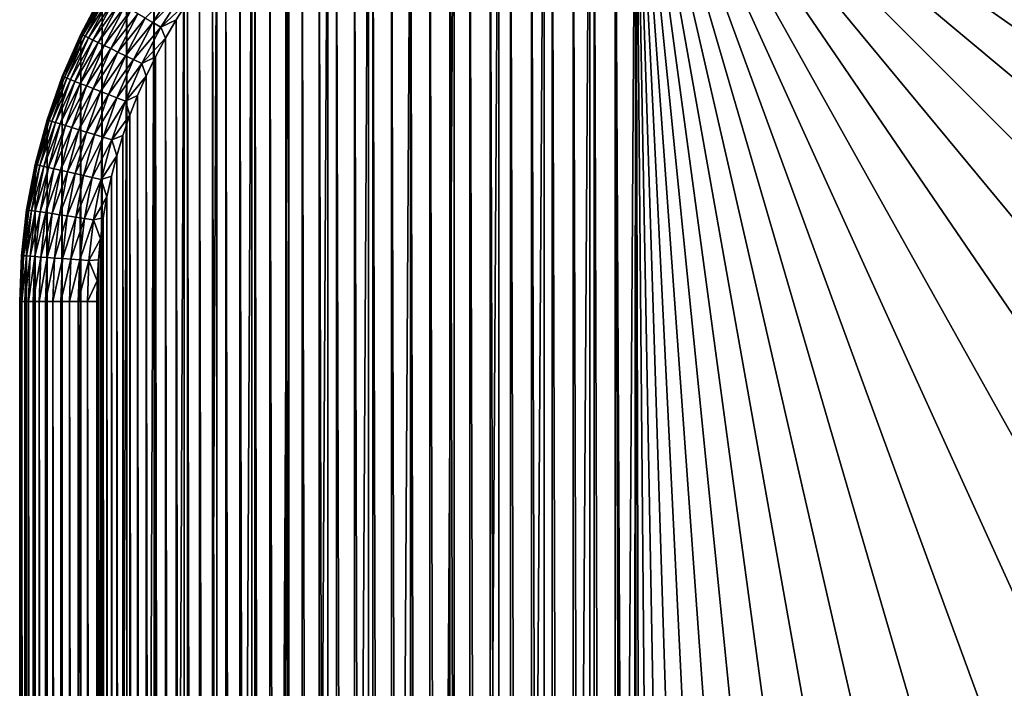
# Model space of a CAD drawing. Header units: metres. Extents: x -24 to 236, y -24 to 24.
# Tile 202 of 256: x 136.5 to 142.89, y 16.99 to 21.33. Entities that reach past the tile are written whole.
import ezdxf

# ---------------------------------------------------------------- set-up
doc = ezdxf.new("R2010")
doc.units = ezdxf.units.M
doc.layers.add('solid_10392024', color=7, linetype='CONTINUOUS')

msp = doc.modelspace()

# ---------------------------------------------------------------- linework, layer by layer
at = {"layer": 'solid_10392024'}
for points in [[(139.609924, -23.399714), (139.609924, 23.399714), (139.903717, 23.455299)], [(139.903717, -23.455299), (139.609924, -23.399714), (139.903717, 23.455299)], [(139.903717, -23.455299), (139.903717, 23.455299), (140.201065, 23.488813)], [(140.201065, -23.488813), (139.903717, -23.455299), (140.201065, 23.488813)], [(140.201065, -23.488813), (140.201065, 23.488813), (140.5, 23.5)], [(140.5, -23.5), (140.201065, -23.488813), (140.5, 23.5)], [(140.5, -23.5), (140.5, 23.5), (179.5, 23.5)], [(179.5, -23.5), (140.5, -23.5), (179.5, 23.5)], [(139.320999, -23.322287), (139.320999, 23.322287), (139.609924, 23.399714)], [(139.609924, -23.399714), (139.320999, -23.322287), (139.609924, 23.399714)], [(139.038605, -23.223484), (139.038605, 23.223484), (139.320999, 23.322287)], [(139.320999, -23.322287), (139.038605, -23.223484), (139.320999, 23.322287)], [(138.764603, -23.103937), (138.764603, 23.103937), (139.038605, 23.223484)], [(139.038605, -23.223484), (138.764603, -23.103937), (139.038605, 23.223484)], [(138.499924, -22.964054), (138.499924, 22.964054), (138.764603, 23.103937)], [(138.764603, -23.103937), (138.499924, -22.964054), (138.764603, 23.103937)], [(138.24675, -22.804981), (138.24675, 22.804981), (138.499924, 22.964054)], [(138.499924, -22.964054), (138.24675, -22.804981), (138.499924, 22.964054)], [(139.956177, -22.957489, 4), (139.956177, 22.957489, 4), (139.82103, 22.933502, 4)], [(140.092087, -22.976131, 4), (140.092087, 22.976131, 4), (139.956177, 22.957489, 4)], [(139.956177, -22.957489, 4), (140.092087, -22.976131, 4), (139.956177, 22.957489, 4)], [(140.228027, -22.989431, 4), (140.228027, 22.989431, 4), (140.092087, 22.976131, 4)], [(140.092087, -22.976131, 4), (140.228027, -22.989431, 4), (140.092087, 22.976131, 4)], [(140.363968, -22.997387, 4), (140.363968, 22.997387, 4), (140.228027, 22.989431, 4)], [(140.228027, -22.989431, 4), (140.363968, -22.997387, 4), (140.228027, 22.989431, 4)], [(140.475098, 0.990257, 4), (140.5, 23, 4), (140.363968, 22.997387, 4)], [(140.363968, -22.997387, 4), (140.5, -23, 4), (140.363968, 22.997387, 4)], [(140.449997, 0, 4), (140.363968, 22.997387, 4), (140.5, -23, 4)], [(140.449997, 0, 4), (140.475098, 0.990257, 4), (140.363968, 22.997387, 4)], [(140.475098, 0.990257, 4), (140.550308, 1.977896, 4), (140.5, 23, 4)], [(162.960419, 19.324549, 4), (179.5, 23, 4), (140.5, 23, 4)], [(161.97789, 19.449684, 4), (162.960419, 19.324549, 4), (140.5, 23, 4)], [(160.990311, 19.5249, 4), (161.97789, 19.449684, 4), (140.5, 23, 4)], [(160, 19.549999, 4), (160.990311, 19.5249, 4), (140.5, 23, 4)], [(159.009689, 19.5249, 4), (160, 19.549999, 4), (140.5, 23, 4)], [(158.02211, 19.449684, 4), (159.009689, 19.5249, 4), (140.5, 23, 4)], [(157.039581, 19.324549, 4), (158.02211, 19.449684, 4), (140.5, 23, 4)], [(156.064667, 19.149815, 4), (157.039581, 19.324549, 4), (140.5, 23, 4)], [(155.099808, 18.925922, 4), (156.064667, 19.149815, 4), (140.5, 23, 4)], [(154.147476, 18.653429, 4), (155.099808, 18.925922, 4), (140.5, 23, 4)], [(153.210129, 18.333033, 4), (154.147476, 18.653429, 4), (140.5, 23, 4)], [(152.290283, 17.965597, 4), (153.210129, 18.333033, 4), (140.5, 23, 4)], [(151.390274, 17.552065, 4), (152.290283, 17.965597, 4), (140.5, 23, 4)], [(150.51239, 17.093491, 4), (151.390274, 17.552065, 4), (140.5, 23, 4)], [(149.658813, 16.591028, 4), (150.51239, 17.093491, 4), (140.5, 23, 4)], [(148.831741, 16.045946, 4), (149.658813, 16.591028, 4), (140.5, 23, 4)], [(148.033295, 15.459634, 4), (148.831741, 16.045946, 4), (140.5, 23, 4)], [(147.265625, 14.833675, 4), (148.033295, 15.459634, 4), (140.5, 23, 4)], [(146.530685, 14.169675, 4), (147.265625, 14.833675, 4), (140.5, 23, 4)], [(145.830322, 13.469319, 4), (146.530685, 14.169675, 4), (140.5, 23, 4)], [(145.166321, 12.73438, 4), (145.830322, 13.469319, 4), (140.5, 23, 4)], [(144.540359, 11.966712, 4), (145.166321, 12.73438, 4), (140.5, 23, 4)], [(143.954056, 11.168262, 4), (144.540359, 11.966712, 4), (140.5, 23, 4)], [(143.408966, 10.341187, 4), (143.954056, 11.168262, 4), (140.5, 23, 4)], [(142.906509, 9.487617, 4), (143.408966, 10.341187, 4), (140.5, 23, 4)], [(142.447937, 8.609718, 4), (142.906509, 9.487617, 4), (140.5, 23, 4)], [(142.034409, 7.709713, 4), (142.447937, 8.609718, 4), (140.5, 23, 4)], [(141.666962, 6.789874, 4), (142.034409, 7.709713, 4), (140.5, 23, 4)], [(141.346573, 5.852529, 4), (141.666962, 6.789874, 4), (140.5, 23, 4)], [(141.074081, 4.90019, 4), (141.346573, 5.852529, 4), (140.5, 23, 4)], [(140.850189, 3.935338, 4), (141.074081, 4.90019, 4), (140.5, 23, 4)], [(140.675446, 2.960418, 4), (140.850189, 3.935338, 4), (140.5, 23, 4)], [(140.550308, 1.977896, 4), (140.675446, 2.960418, 4), (140.5, 23, 4)], [(139.686539, -22.904144, 4), (139.686539, 22.904144, 4), (139.553223, 22.869513, 4)], [(139.82103, -22.933502, 4), (139.82103, 22.933502, 4), (139.686539, 22.904144, 4)], [(139.686539, -22.904144, 4), (139.82103, -22.933502, 4), (139.686539, 22.904144, 4)], [(139.82103, -22.933502, 4), (139.956177, -22.957489, 4), (139.82103, 22.933502, 4)], [(139.421341, -22.829626, 4), (139.421341, 22.829626, 4), (139.290985, 22.784544, 4)], [(139.553223, -22.869513, 4), (139.553223, 22.869513, 4), (139.421341, 22.829626, 4)], [(139.421341, -22.829626, 4), (139.553223, -22.869513, 4), (139.421341, 22.829626, 4)], [(139.553223, -22.869513, 4), (139.686539, -22.904144, 4), (139.553223, 22.869513, 4)], [(138.006012, -22.627296), (138.006012, 22.627296), (138.24675, 22.804981)], [(138.24675, -22.804981), (138.006012, -22.627296), (138.24675, 22.804981)], [(139.290985, -22.784544, 4), (139.290985, 22.784544, 4), (139.16272, 22.734451, 4)], [(139.290985, -22.784544, 4), (139.421341, -22.829626, 4), (139.290985, 22.784544, 4)], [(139.16272, -22.734451, 4), (139.16272, 22.734451, 4), (139.036453, 22.679306, 4)], [(139.16272, -22.734451, 4), (139.290985, -22.784544, 4), (139.16272, 22.734451, 4)], [(137.779282, -22.432178), (137.779282, 22.432178), (138.006012, 22.627296)], [(138.006012, -22.627296), (137.779282, -22.432178), (138.006012, 22.627296)], [(139.036453, -22.679306, 4), (139.036453, 22.679306, 4), (138.912628, 22.619331, 4)], [(139.036453, -22.679306, 4), (139.16272, -22.734451, 4), (139.036453, 22.679306, 4)], [(138.912628, -22.619331, 4), (138.912628, 22.619331, 4), (138.791214, 22.554514, 4)], [(138.912628, -22.619331, 4), (139.036453, -22.679306, 4), (138.912628, 22.619331, 4)], [(138.791214, -22.554514, 4), (138.791214, 22.554514, 4), (138.672485, 22.484995, 4)], [(138.791214, -22.554514, 4), (138.912628, -22.619331, 4), (138.791214, 22.554514, 4)], [(137.567825, -22.220716), (137.567825, 22.220716), (137.779282, 22.432178)], [(137.779282, -22.432178), (137.567825, -22.220716), (137.779282, 22.432178)], [(138.672485, -22.484997, 4), (138.672485, 22.484995, 4), (138.55661, 22.410873, 4)], [(138.672485, -22.484997, 4), (138.791214, -22.554514, 4), (138.672485, 22.484995, 4)], [(138.55661, -22.410873, 4), (138.55661, 22.410873, 4), (138.443604, 22.332178, 4)], [(138.55661, -22.410873, 4), (138.672485, -22.484997, 4), (138.55661, 22.410873, 4)], [(138.443604, -22.332178, 4), (138.443604, 22.332178, 4), (138.333893, 22.24917, 4)], [(138.443604, -22.332178, 4), (138.55661, -22.410873, 4), (138.443604, 22.332178, 4)], [(138.333893, -22.24917, 4), (138.333893, 22.24917, 4), (138.227356, 22.161779, 4)], [(138.333893, -22.24917, 4), (138.443604, -22.332178, 4), (138.333893, 22.24917, 4)], [(137.372696, -21.993986), (137.372696, 21.993986), (137.567825, 22.220716)], [(137.567825, -22.220716), (137.372696, -21.993986), (137.567825, 22.220716)], [(138.227356, -22.161779, 4), (138.227356, 22.161779, 4), (138.124435, 22.070353, 4)], [(138.227356, -22.161779, 4), (138.333893, -22.24917, 4), (138.227356, 22.161779, 4)], [(138.124435, -22.070353, 4), (138.124435, 22.070353, 4), (138.025131, 21.974869, 4)], [(138.124435, -22.070353, 4), (138.227356, -22.161779, 4), (138.124435, 22.070353, 4)], [(137.195023, -21.753244), (137.195023, 21.753244), (137.372696, 21.993986)], [(137.372696, -21.993986), (137.195023, -21.753244), (137.372696, 21.993986)], [(138.025131, -21.974869, 4), (138.025131, 21.974869, 4), (137.929642, 21.875561, 4)], [(138.025131, -21.974869, 4), (138.124435, -22.070353, 4), (138.025131, 21.974869, 4)], [(137.929642, -21.875561, 4), (137.929642, 21.875561, 4), (137.838226, 21.77264, 4)], [(137.929642, -21.875561, 4), (138.025131, -21.974869, 4), (137.929642, 21.875561, 4)], [(137.03595, -21.500082), (137.03595, 21.500082), (137.195023, 21.753244)], [(137.195023, -21.753244), (137.03595, -21.500082), (137.195023, 21.753244)], [(137.838226, -21.77264, 4), (137.838226, 21.77264, 4), (137.750824, 21.666111, 4)], [(137.838226, -21.77264, 4), (137.929642, -21.875561, 4), (137.838226, 21.77264, 4)], [(137.750824, -21.666111, 4), (137.750824, 21.666111, 4), (137.667816, 21.556393, 4)], [(137.750824, -21.666111, 4), (137.838226, -21.77264, 4), (137.750824, 21.666111, 4)], [(137.315262, 21.338707, 3.967465), (137.365234, 21.309858, 3.985456), (137.509247, 21.539059, 3.985456)], [(137.509247, 21.539059, 3.985456), (137.365234, 21.309858, 3.985456), (137.558365, 21.505571, 3.996354)], [(137.667816, -21.556393, 4), (137.667816, 21.556393, 4), (137.589127, 21.443396, 4)], [(137.667816, -21.556393, 4), (137.750824, -21.666111, 4), (137.667816, 21.556393, 4)], [(136.896057, -21.235397), (136.896057, 21.235397), (137.03595, 21.500082)], [(137.035904, 21.5, 3.5), (137.03595, 21.500082), (136.896057, 21.235397)], [(137.03595, -21.500082), (136.896057, -21.235397), (137.03595, 21.500082)], [(136.896118, 21.235535, 3.5), (137.035904, 21.5, 3.5), (136.896057, 21.235397)], [(137.038986, 21.498217, 3.559608), (137.035904, 21.5, 3.5), (136.896118, 21.235535, 3.5)], [(137.038986, 21.498217, 3.559608), (136.896118, 21.235535, 3.5), (136.899338, 21.233988, 3.559608)], [(137.038986, 21.498217, 3.559608), (136.899338, 21.233988, 3.559608), (137.048355, 21.492807, 3.619071)], [(136.899338, 21.233988, 3.559608), (136.909088, 21.229294, 3.619071), (137.048355, 21.492807, 3.619071)], [(137.048355, 21.492807, 3.619071), (136.909088, 21.229294, 3.619071), (137.063873, 21.48385, 3.676794)], [(136.909088, 21.229294, 3.619071), (136.925232, 21.221521, 3.676794), (137.063873, 21.48385, 3.676794)], [(137.063873, 21.48385, 3.676794), (136.925232, 21.221521, 3.676794), (137.085297, 21.471476, 3.731934)], [(137.365234, 21.309858, 3.985456), (137.416718, 21.280134, 3.996354), (137.558365, 21.505571, 3.996354)], [(137.558365, 21.505571, 3.996354), (137.416718, 21.280134, 3.996354), (137.589127, 21.443396, 4)], [(136.925232, 21.221521, 3.676794), (136.947525, 21.210783, 3.731934), (137.085297, 21.471476, 3.731934)], [(137.085297, 21.471476, 3.731934), (136.947525, 21.210783, 3.731934), (137.112335, 21.455866, 3.783684)], [(136.947525, 21.210783, 3.731934), (136.975647, 21.197237, 3.783684), (137.112335, 21.455866, 3.783684)], [(137.112335, 21.455866, 3.783684), (136.975647, 21.197237, 3.783684), (137.144592, 21.437248, 3.83129)], [(136.975647, 21.197237, 3.783684), (137.009201, 21.18108, 3.83129), (137.144592, 21.437248, 3.83129)], [(137.144592, 21.437248, 3.83129), (137.009201, 21.18108, 3.83129), (137.18158, 21.415894, 3.874055)], [(137.009201, 21.18108, 3.83129), (137.047684, 21.16255, 3.874055), (137.18158, 21.415894, 3.874055)], [(137.18158, 21.415894, 3.874055), (137.047684, 21.16255, 3.874055), (137.222763, 21.392117, 3.911355)], [(137.416718, 21.280134, 3.996354), (137.514999, 21.327513, 4), (137.589127, 21.443396, 4)], [(137.589127, -21.443396, 4), (137.589127, 21.443396, 4), (137.514999, 21.327513, 4)], [(137.589127, -21.443396, 4), (137.667816, -21.556393, 4), (137.589127, 21.443396, 4)], [(137.047684, 21.16255, 3.874055), (137.09053, 21.141916, 3.911355), (137.222763, 21.392117, 3.911355)], [(137.222763, 21.392117, 3.911355), (137.09053, 21.141916, 3.911355), (137.267548, 21.366261, 3.942644)], [(137.09053, 21.141916, 3.911355), (137.137115, 21.11948, 3.942644), (137.267548, 21.366261, 3.942644)], [(137.267548, 21.366261, 3.942644), (137.137115, 21.11948, 3.942644), (137.315262, 21.338707, 3.967465)], [(137.137115, 21.11948, 3.942644), (137.186768, 21.095572, 3.967465), (137.315262, 21.338707, 3.967465)], [(137.315262, 21.338707, 3.967465), (137.186768, 21.095572, 3.967465), (137.365234, 21.309858, 3.985456)], [(137.186768, 21.095572, 3.967465), (137.238754, 21.070536, 3.985456), (137.365234, 21.309858, 3.985456)], [(137.365234, 21.309858, 3.985456), (137.238754, 21.070536, 3.985456), (137.416718, 21.280134, 3.996354)], [(137.416718, 21.280134, 3.996354), (137.44548, 21.20878, 4), (137.514999, 21.327513, 4)], [(137.514999, -21.327513, 4), (137.514999, 21.327513, 4), (137.44548, 21.20878, 4)], [(137.514999, -21.327513, 4), (137.589127, -21.443396, 4), (137.514999, 21.327513, 4)], [(136.776505, 20.961365, 3.5), (136.896118, 21.235535, 3.5), (136.77652, 20.961395)], [(136.899338, 21.233988, 3.559608), (136.896118, 21.235535, 3.5), (136.776505, 20.961365, 3.5)], [(136.899338, 21.233988, 3.559608), (136.776505, 20.961365, 3.5), (136.779831, 20.960062, 3.559608)], [(136.896118, 21.235535, 3.5), (136.896057, 21.235397), (136.77652, 20.961395)], [(136.77652, -20.961395), (136.77652, 20.961395), (136.896057, 21.235397)], [(136.896057, -21.235397), (136.77652, -20.961395), (136.896057, 21.235397)], [(136.899338, 21.233988, 3.559608), (136.779831, 20.960062, 3.559608), (136.909088, 21.229294, 3.619071)], [(136.779831, 20.960062, 3.559608), (136.789902, 20.956108, 3.619071), (136.909088, 21.229294, 3.619071)], [(136.909088, 21.229294, 3.619071), (136.789902, 20.956108, 3.619071), (136.925232, 21.221521, 3.676794)], [(136.789902, 20.956108, 3.619071), (136.806564, 20.949564, 3.676794), (136.925232, 21.221521, 3.676794)], [(136.925232, 21.221521, 3.676794), (136.806564, 20.949564, 3.676794), (136.947525, 21.210783, 3.731934)], [(137.238754, 21.070536, 3.985456), (137.292313, 21.044743, 3.996354), (137.416718, 21.280134, 3.996354)], [(137.416718, 21.280134, 3.996354), (137.292313, 21.044743, 3.996354), (137.44548, 21.20878, 4)], [(136.806564, 20.949564, 3.676794), (136.829605, 20.940523, 3.731934), (136.947525, 21.210783, 3.731934)], [(136.947525, 21.210783, 3.731934), (136.829605, 20.940523, 3.731934), (136.975647, 21.197237, 3.783684)], [(136.829605, 20.940523, 3.731934), (136.858673, 20.929115, 3.783684), (136.975647, 21.197237, 3.783684)], [(136.975647, 21.197237, 3.783684), (136.858673, 20.929115, 3.783684), (137.009201, 21.18108, 3.83129)], [(136.858673, 20.929115, 3.783684), (136.893341, 20.915512, 3.83129), (137.009201, 21.18108, 3.83129)], [(137.009201, 21.18108, 3.83129), (136.893341, 20.915512, 3.83129), (137.047684, 21.16255, 3.874055)], [(136.893341, 20.915512, 3.83129), (136.93309, 20.89991, 3.874055), (137.047684, 21.16255, 3.874055)], [(137.047684, 21.16255, 3.874055), (136.93309, 20.89991, 3.874055), (137.09053, 21.141916, 3.911355)], [(137.292313, 21.044743, 3.996354), (137.380661, 21.087378, 4), (137.44548, 21.20878, 4)], [(137.44548, -21.20878, 4), (137.44548, 21.20878, 4), (137.380661, 21.087378, 4)], [(137.44548, -21.20878, 4), (137.514999, -21.327513, 4), (137.44548, 21.20878, 4)], [(136.93309, 20.89991, 3.874055), (136.977356, 20.882534, 3.911355), (137.09053, 21.141916, 3.911355)], [(137.09053, 21.141916, 3.911355), (136.977356, 20.882534, 3.911355), (137.137115, 21.11948, 3.942644)], [(136.977356, 20.882534, 3.911355), (137.025497, 20.863644, 3.942644), (137.137115, 21.11948, 3.942644)], [(137.137115, 21.11948, 3.942644), (137.025497, 20.863644, 3.942644), (137.186768, 21.095572, 3.967465)], [(137.025497, 20.863644, 3.942644), (137.076797, 20.843512, 3.967465), (137.186768, 21.095572, 3.967465)], [(137.186768, 21.095572, 3.967465), (137.076797, 20.843512, 3.967465), (137.238754, 21.070536, 3.985456)], [(137.076797, 20.843512, 3.967465), (137.130508, 20.822432, 3.985456), (137.238754, 21.070536, 3.985456)], [(137.238754, 21.070536, 3.985456), (137.130508, 20.822432, 3.985456), (137.292313, 21.044743, 3.996354)], [(137.130508, 20.822432, 3.985456), (137.185837, 20.800713, 3.996354), (137.292313, 21.044743, 3.996354)], [(137.292313, 21.044743, 3.996354), (137.185837, 20.800713, 3.996354), (137.320694, 20.963549, 4)], [(137.292313, 21.044743, 3.996354), (137.320694, 20.963549, 4), (137.380661, 21.087378, 4)], [(137.380661, -21.087378, 4), (137.380661, 21.087378, 4), (137.320694, 20.963549, 4)], [(137.380661, -21.087378, 4), (137.44548, -21.20878, 4), (137.380661, 21.087378, 4)], [(137.185837, 20.800713, 3.996354), (137.265549, 20.837275, 4), (137.320694, 20.963549, 4)], [(137.320694, -20.963549, 4), (137.320694, 20.963549, 4), (137.265549, 20.837275, 4)], [(137.320694, -20.963549, 4), (137.380661, -21.087378, 4), (137.320694, 20.963549, 4)], [(136.677704, 20.67902, 3.5), (136.776505, 20.961365, 3.5), (136.677719, 20.678997)], [(136.779831, 20.960062, 3.559608), (136.776505, 20.961365, 3.5), (136.677704, 20.67902, 3.5)], [(136.779831, 20.960062, 3.559608), (136.677704, 20.67902, 3.5), (136.681122, 20.677969, 3.559608)], [(136.677719, -20.678997), (136.677719, 20.678997), (136.77652, 20.961395)], [(136.776505, 20.961365, 3.5), (136.77652, 20.961395), (136.677719, 20.678997)], [(136.77652, -20.961395), (136.677719, -20.678997), (136.77652, 20.961395)], [(136.779831, 20.960062, 3.559608), (136.681122, 20.677969, 3.559608), (136.789902, 20.956108, 3.619071)], [(136.681122, 20.677969, 3.559608), (136.691452, 20.67478, 3.619071), (136.789902, 20.956108, 3.619071)], [(136.789902, 20.956108, 3.619071), (136.691452, 20.67478, 3.619071), (136.806564, 20.949564, 3.676794)], [(136.691452, 20.67478, 3.619071), (136.708572, 20.6695, 3.676794), (136.806564, 20.949564, 3.676794)], [(136.806564, 20.949564, 3.676794), (136.708572, 20.6695, 3.676794), (136.829605, 20.940523, 3.731934)], [(136.708572, 20.6695, 3.676794), (136.732224, 20.662205, 3.731934), (136.829605, 20.940523, 3.731934)], [(136.829605, 20.940523, 3.731934), (136.732224, 20.662205, 3.731934), (136.858673, 20.929115, 3.783684)], [(136.732224, 20.662205, 3.731934), (136.762054, 20.653004, 3.783684), (136.858673, 20.929115, 3.783684)], [(136.858673, 20.929115, 3.783684), (136.762054, 20.653004, 3.783684), (136.893341, 20.915512, 3.83129)], [(136.762054, 20.653004, 3.783684), (136.797638, 20.642027, 3.83129), (136.893341, 20.915512, 3.83129)], [(136.893341, 20.915512, 3.83129), (136.797638, 20.642027, 3.83129), (136.93309, 20.89991, 3.874055)], [(136.797638, 20.642027, 3.83129), (136.838455, 20.629438, 3.874055), (136.93309, 20.89991, 3.874055)], [(136.93309, 20.89991, 3.874055), (136.838455, 20.629438, 3.874055), (136.977356, 20.882534, 3.911355)], [(136.838455, 20.629438, 3.874055), (136.883896, 20.615421, 3.911355), (136.977356, 20.882534, 3.911355)], [(136.977356, 20.882534, 3.911355), (136.883896, 20.615421, 3.911355), (137.025497, 20.863644, 3.942644)], [(136.883896, 20.615421, 3.911355), (136.933304, 20.60018, 3.942644), (137.025497, 20.863644, 3.942644)], [(137.025497, 20.863644, 3.942644), (136.933304, 20.60018, 3.942644), (137.076797, 20.843512, 3.967465)], [(136.933304, 20.60018, 3.942644), (136.985962, 20.583937, 3.967465), (137.076797, 20.843512, 3.967465)], [(137.076797, 20.843512, 3.967465), (136.985962, 20.583937, 3.967465), (137.130508, 20.822432, 3.985456)], [(137.185837, 20.800713, 3.996354), (137.215454, 20.709021, 4), (137.265549, 20.837275, 4)], [(137.265549, -20.837276, 4), (137.265549, 20.837275, 4), (137.215454, 20.709021, 4)], [(137.265549, -20.837276, 4), (137.320694, -20.963549, 4), (137.265549, 20.837275, 4)], [(136.985962, 20.583937, 3.967465), (137.041092, 20.566931, 3.985456), (137.130508, 20.822432, 3.985456)], [(137.130508, 20.822432, 3.985456), (137.041092, 20.566931, 3.985456), (137.185837, 20.800713, 3.996354)], [(137.041092, 20.566931, 3.985456), (137.0979, 20.549408, 3.996354), (137.185837, 20.800713, 3.996354)], [(137.185837, 20.800713, 3.996354), (137.0979, 20.549408, 3.996354), (137.215454, 20.709021, 4)], [(137.0979, 20.549408, 3.996354), (137.17038, 20.578659, 4), (137.215454, 20.709021, 4)], [(137.215454, -20.709021, 4), (137.215454, 20.709021, 4), (137.17038, 20.578659, 4)], [(137.215454, -20.709021, 4), (137.265549, -20.837276, 4), (137.215454, 20.709021, 4)], [(136.677704, 20.67902, 3.5), (136.677719, 20.678997), (136.600281, 20.390076)], [(136.600281, 20.390083, 3.5), (136.677704, 20.67902, 3.5), (136.600281, 20.390076)], [(136.681122, 20.677969, 3.559608), (136.677704, 20.67902, 3.5), (136.600281, 20.390083, 3.5)], [(136.600281, -20.390076), (136.600281, 20.390076), (136.677719, 20.678997)], [(136.677719, -20.678997), (136.600281, -20.390076), (136.677719, 20.678997)], [(136.681122, 20.677969, 3.559608), (136.600281, 20.390083, 3.5), (136.60376, 20.38929, 3.559608)], [(136.681122, 20.677969, 3.559608), (136.60376, 20.38929, 3.559608), (136.691452, 20.67478, 3.619071)], [(136.60376, 20.38929, 3.559608), (136.614319, 20.386883, 3.619071), (136.691452, 20.67478, 3.619071)], [(136.691452, 20.67478, 3.619071), (136.614319, 20.386883, 3.619071), (136.708572, 20.6695, 3.676794)], [(136.614319, 20.386883, 3.619071), (136.631775, 20.382896, 3.676794), (136.708572, 20.6695, 3.676794)], [(136.708572, 20.6695, 3.676794), (136.631775, 20.382896, 3.676794), (136.732224, 20.662205, 3.731934)], [(136.631775, 20.382896, 3.676794), (136.655899, 20.37739, 3.731934), (136.732224, 20.662205, 3.731934)], [(136.732224, 20.662205, 3.731934), (136.655899, 20.37739, 3.731934), (136.762054, 20.653004, 3.783684)], [(136.655899, 20.37739, 3.731934), (136.68634, 20.370441, 3.783684), (136.762054, 20.653004, 3.783684)], [(136.762054, 20.653004, 3.783684), (136.68634, 20.370441, 3.783684), (136.797638, 20.642027, 3.83129)], [(136.68634, 20.370441, 3.783684), (136.722641, 20.362156, 3.83129), (136.797638, 20.642027, 3.83129)], [(136.797638, 20.642027, 3.83129), (136.722641, 20.362156, 3.83129), (136.838455, 20.629438, 3.874055)], [(136.722641, 20.362156, 3.83129), (136.764282, 20.352654, 3.874055), (136.838455, 20.629438, 3.874055)], [(136.838455, 20.629438, 3.874055), (136.764282, 20.352654, 3.874055), (136.883896, 20.615421, 3.911355)], [(136.764282, 20.352654, 3.874055), (136.810654, 20.342072, 3.911355), (136.883896, 20.615421, 3.911355)], [(136.883896, 20.615421, 3.911355), (136.810654, 20.342072, 3.911355), (136.933304, 20.60018, 3.942644)], [(136.810654, 20.342072, 3.911355), (136.861053, 20.330564, 3.942644), (136.933304, 20.60018, 3.942644)], [(136.933304, 20.60018, 3.942644), (136.861053, 20.330564, 3.942644), (136.985962, 20.583937, 3.967465)], [(136.861053, 20.330564, 3.942644), (136.91478, 20.318302, 3.967465), (136.985962, 20.583937, 3.967465)], [(136.985962, 20.583937, 3.967465), (136.91478, 20.318302, 3.967465), (137.041092, 20.566931, 3.985456)], [(137.0979, 20.549408, 3.996354), (137.130493, 20.446777, 4), (137.17038, 20.578659, 4)], [(137.17038, -20.578661, 4), (137.17038, 20.578659, 4), (137.130493, 20.446777, 4)], [(137.17038, -20.578661, 4), (137.215454, -20.709021, 4), (137.17038, 20.578659, 4)], [(136.91478, 20.318302, 3.967465), (136.971039, 20.305462, 3.985456), (137.041092, 20.566931, 3.985456)], [(137.041092, 20.566931, 3.985456), (136.971039, 20.305462, 3.985456), (137.0979, 20.549408, 3.996354)], [(136.971039, 20.305462, 3.985456), (137.028992, 20.292234, 3.996354), (137.0979, 20.549408, 3.996354)], [(137.0979, 20.549408, 3.996354), (137.028992, 20.292234, 3.996354), (137.130493, 20.446777, 4)], [(136.544678, 20.096169, 3.5), (136.600281, 20.390083, 3.5), (136.544708, 20.096283)], [(136.60376, 20.38929, 3.559608), (136.600281, 20.390083, 3.5), (136.544678, 20.096169, 3.5)], [(136.60376, 20.38929, 3.559608), (136.544678, 20.096169, 3.5), (136.548203, 20.095638, 3.559608)], [(136.600281, 20.390083, 3.5), (136.600281, 20.390076), (136.544708, 20.096283)], [(136.544708, -20.096283), (136.544708, 20.096283), (136.600281, 20.390076)], [(136.600281, -20.390076), (136.544708, -20.096283), (136.600281, 20.390076)], [(136.60376, 20.38929, 3.559608), (136.548203, 20.095638, 3.559608), (136.614319, 20.386883, 3.619071)], [(136.548203, 20.095638, 3.559608), (136.558899, 20.094025, 3.619071), (136.614319, 20.386883, 3.619071)], [(136.614319, 20.386883, 3.619071), (136.558899, 20.094025, 3.619071), (136.631775, 20.382896, 3.676794)], [(137.028992, 20.292234, 3.996354), (137.095856, 20.313461, 4), (137.130493, 20.446777, 4)], [(137.130493, -20.446777, 4), (137.130493, 20.446777, 4), (137.095856, 20.313461, 4)], [(137.130493, -20.446777, 4), (137.17038, -20.578661, 4), (137.130493, 20.446777, 4)], [(136.558899, 20.094025, 3.619071), (136.576614, 20.091354, 3.676794), (136.631775, 20.382896, 3.676794)], [(136.631775, 20.382896, 3.676794), (136.576614, 20.091354, 3.676794), (136.655899, 20.37739, 3.731934)], [(136.576614, 20.091354, 3.676794), (136.601089, 20.087667, 3.731934), (136.655899, 20.37739, 3.731934)], [(136.655899, 20.37739, 3.731934), (136.601089, 20.087667, 3.731934), (136.68634, 20.370441, 3.783684)], [(136.601089, 20.087667, 3.731934), (136.631958, 20.083014, 3.783684), (136.68634, 20.370441, 3.783684)], [(136.68634, 20.370441, 3.783684), (136.631958, 20.083014, 3.783684), (136.722641, 20.362156, 3.83129)], [(136.631958, 20.083014, 3.783684), (136.668777, 20.077463, 3.83129), (136.722641, 20.362156, 3.83129)], [(136.722641, 20.362156, 3.83129), (136.668777, 20.077463, 3.83129), (136.764282, 20.352654, 3.874055)], [(136.668777, 20.077463, 3.83129), (136.711014, 20.071098, 3.874055), (136.764282, 20.352654, 3.874055)], [(136.764282, 20.352654, 3.874055), (136.711014, 20.071098, 3.874055), (136.810654, 20.342072, 3.911355)], [(136.711014, 20.071098, 3.874055), (136.758041, 20.064011, 3.911355), (136.810654, 20.342072, 3.911355)], [(136.810654, 20.342072, 3.911355), (136.758041, 20.064011, 3.911355), (136.861053, 20.330564, 3.942644)], [(136.758041, 20.064011, 3.911355), (136.809174, 20.056303, 3.942644), (136.861053, 20.330564, 3.942644)], [(136.861053, 20.330564, 3.942644), (136.809174, 20.056303, 3.942644), (136.91478, 20.318302, 3.967465)], [(136.809174, 20.056303, 3.942644), (136.863663, 20.04809, 3.967465), (136.91478, 20.318302, 3.967465)], [(136.91478, 20.318302, 3.967465), (136.863663, 20.04809, 3.967465), (136.971039, 20.305462, 3.985456)], [(136.863663, 20.04809, 3.967465), (136.920715, 20.039492, 3.985456), (136.971039, 20.305462, 3.985456)], [(136.971039, 20.305462, 3.985456), (136.920715, 20.039492, 3.985456), (137.028992, 20.292234, 3.996354)], [(136.920715, 20.039492, 3.985456), (136.979492, 20.03063, 3.996354), (137.028992, 20.292234, 3.996354)], [(137.028992, 20.292234, 3.996354), (136.979492, 20.03063, 3.996354), (137.066498, 20.178976, 4)], [(137.028992, 20.292234, 3.996354), (137.066498, 20.178976, 4), (137.095856, 20.313461, 4)], [(137.095856, -20.313461, 4), (137.095856, 20.313461, 4), (137.066498, 20.178976, 4)], [(137.095856, -20.313461, 4), (137.130493, -20.446777, 4), (137.095856, 20.313461, 4)], [(136.979492, 20.03063, 3.996354), (137.042511, 20.043823, 4), (137.066498, 20.178976, 4)], [(137.066498, -20.178976, 4), (137.066498, 20.178976, 4), (137.042511, 20.043823, 4)], [(137.066498, -20.178976, 4), (137.095856, -20.313461, 4), (137.066498, 20.178976, 4)], [(136.511185, -19.798943), (136.511185, 19.798943), (136.544708, 20.096283)], [(136.544678, 20.096169, 3.5), (136.544708, 20.096283), (136.511185, 19.798943)], [(136.544708, -20.096283), (136.511185, -19.798943), (136.544708, 20.096283)], [(136.511185, 19.79892, 3.5), (136.544678, 20.096169, 3.5), (136.511185, 19.798943)], [(136.548203, 20.095638, 3.559608), (136.544678, 20.096169, 3.5), (136.511185, 19.79892, 3.5)], [(136.548203, 20.095638, 3.559608), (136.511185, 19.79892, 3.5), (136.51474, 19.798655, 3.559608)], [(136.548203, 20.095638, 3.559608), (136.51474, 19.798655, 3.559608), (136.558899, 20.094025, 3.619071)], [(136.51474, 19.798655, 3.559608), (136.525528, 19.797846, 3.619071), (136.558899, 20.094025, 3.619071)], [(136.558899, 20.094025, 3.619071), (136.525528, 19.797846, 3.619071), (136.576614, 20.091354, 3.676794)], [(136.525528, 19.797846, 3.619071), (136.543396, 19.796507, 3.676794), (136.576614, 20.091354, 3.676794)], [(136.576614, 20.091354, 3.676794), (136.543396, 19.796507, 3.676794), (136.601089, 20.087667, 3.731934)], [(136.543396, 19.796507, 3.676794), (136.568069, 19.794657, 3.731934), (136.601089, 20.087667, 3.731934)], [(136.601089, 20.087667, 3.731934), (136.568069, 19.794657, 3.731934), (136.631958, 20.083014, 3.783684)], [(136.568069, 19.794657, 3.731934), (136.599213, 19.792324, 3.783684), (136.631958, 20.083014, 3.783684)], [(136.631958, 20.083014, 3.783684), (136.599213, 19.792324, 3.783684), (136.668777, 20.077463, 3.83129)], [(136.599213, 19.792324, 3.783684), (136.636337, 19.789541, 3.83129), (136.668777, 20.077463, 3.83129)], [(136.668777, 20.077463, 3.83129), (136.636337, 19.789541, 3.83129), (136.711014, 20.071098, 3.874055)], [(136.636337, 19.789541, 3.83129), (136.678925, 19.78635, 3.874055), (136.711014, 20.071098, 3.874055)], [(136.711014, 20.071098, 3.874055), (136.678925, 19.78635, 3.874055), (136.758041, 20.064011, 3.911355)], [(136.678925, 19.78635, 3.874055), (136.726349, 19.782797, 3.911355), (136.758041, 20.064011, 3.911355)], [(136.758041, 20.064011, 3.911355), (136.726349, 19.782797, 3.911355), (136.809174, 20.056303, 3.942644)], [(136.726349, 19.782797, 3.911355), (136.777908, 19.778933, 3.942644), (136.809174, 20.056303, 3.942644)], [(136.809174, 20.056303, 3.942644), (136.777908, 19.778933, 3.942644), (136.863663, 20.04809, 3.967465)], [(136.777908, 19.778933, 3.942644), (136.83287, 19.774813, 3.967465), (136.863663, 20.04809, 3.967465)], [(136.863663, 20.04809, 3.967465), (136.83287, 19.774813, 3.967465), (136.920715, 20.039492, 3.985456)], [(136.83287, 19.774813, 3.967465), (136.890411, 19.770502, 3.985456), (136.920715, 20.039492, 3.985456)], [(136.920715, 20.039492, 3.985456), (136.890411, 19.770502, 3.985456), (136.979492, 20.03063, 3.996354)], [(136.890411, 19.770502, 3.985456), (136.949692, 19.76606, 3.996354), (136.979492, 20.03063, 3.996354)], [(136.979492, 20.03063, 3.996354), (136.949692, 19.76606, 3.996354), (137.023865, 19.907915, 4)], [(136.979492, 20.03063, 3.996354), (137.023865, 19.907915, 4), (137.042511, 20.043823, 4)], [(137.042511, -20.043825, 4), (137.042511, 20.043823, 4), (137.023865, 19.907915, 4)], [(137.042511, -20.043825, 4), (137.066498, -20.178976, 4), (137.042511, 20.043823, 4)], [(136.949692, 19.76606, 3.996354), (137.010574, 19.771976, 4), (137.023865, 19.907915, 4)], [(137.023865, -19.907915, 4), (137.023865, 19.907915, 4), (137.010574, 19.771976, 4)], [(137.023865, -19.907915, 4), (137.042511, -20.043825, 4), (137.023865, 19.907915, 4)], [(136.5, -19.5), (136.5, 19.5), (136.511185, 19.798943)], [(136.511185, 19.79892, 3.5), (136.511185, 19.798943), (136.5, 19.5)], [(136.511185, -19.798943), (136.5, -19.5), (136.511185, 19.798943)], [(136.511185, 19.79892, 3.5), (136.5, 19.5), (136.5, 19.5, 3.5)], [(136.51474, 19.798655, 3.559608), (136.511185, 19.79892, 3.5), (136.5, 19.5, 3.5)], [(136.51474, 19.798655, 3.559608), (136.5, 19.5, 3.5), (136.503571, 19.5, 3.559608)], [(136.51474, 19.798655, 3.559608), (136.503571, 19.5, 3.559608), (136.525528, 19.797846, 3.619071)], [(136.525528, 19.797846, 3.619071), (136.503571, 19.5, 3.559608), (136.514389, 19.5, 3.619071)], [(136.525528, 19.797846, 3.619071), (136.514389, 19.5, 3.619071), (136.543396, 19.796507, 3.676794)], [(136.543396, 19.796507, 3.676794), (136.514389, 19.5, 3.619071), (136.532303, 19.5, 3.676794)], [(136.543396, 19.796507, 3.676794), (136.532303, 19.5, 3.676794), (136.568069, 19.794657, 3.731934)], [(136.568069, 19.794657, 3.731934), (136.532303, 19.5, 3.676794), (136.557053, 19.5, 3.731934)], [(136.568069, 19.794657, 3.731934), (136.557053, 19.5, 3.731934), (136.599213, 19.792324, 3.783684)], [(136.599213, 19.792324, 3.783684), (136.557053, 19.5, 3.731934), (136.588272, 19.5, 3.783684)], [(136.599213, 19.792324, 3.783684), (136.588272, 19.5, 3.783684), (136.636337, 19.789541, 3.83129)], [(136.636337, 19.789541, 3.83129), (136.588272, 19.5, 3.783684), (136.625504, 19.5, 3.83129)], [(136.636337, 19.789541, 3.83129), (136.625504, 19.5, 3.83129), (136.678925, 19.78635, 3.874055)], [(136.678925, 19.78635, 3.874055), (136.625504, 19.5, 3.83129), (136.668213, 19.5, 3.874055)], [(136.678925, 19.78635, 3.874055), (136.668213, 19.5, 3.874055), (136.726349, 19.782797, 3.911355)], [(136.726349, 19.782797, 3.911355), (136.668213, 19.5, 3.874055), (136.715775, 19.5, 3.911355)], [(136.726349, 19.782797, 3.911355), (136.715775, 19.5, 3.911355), (136.777908, 19.778933, 3.942644)], [(136.777908, 19.778933, 3.942644), (136.715775, 19.5, 3.911355), (136.767471, 19.5, 3.942644)], [(136.777908, 19.778933, 3.942644), (136.767471, 19.5, 3.942644), (136.83287, 19.774813, 3.967465)], [(136.83287, 19.774813, 3.967465), (136.767471, 19.5, 3.942644), (136.822586, 19.5, 3.967465)], [(136.83287, 19.774813, 3.967465), (136.822586, 19.5, 3.967465), (136.890411, 19.770502, 3.985456)], [(136.890411, 19.770502, 3.985456), (136.822586, 19.5, 3.967465), (136.88028, 19.5, 3.985456)], [(136.890411, 19.770502, 3.985456), (136.88028, 19.5, 3.985456), (136.949692, 19.76606, 3.996354)], [(136.949692, 19.76606, 3.996354), (136.88028, 19.5, 3.985456), (136.939728, 19.5, 3.996354)], [(136.949692, 19.76606, 3.996354), (136.939728, 19.5, 3.996354), (137.002609, 19.636036, 4)], [(136.949692, 19.76606, 3.996354), (137.002609, 19.636036, 4), (137.010574, 19.771976, 4)], [(137.010574, -19.771976, 4), (137.010574, 19.771976, 4), (137.002609, 19.636036, 4)], [(137.010574, -19.771976, 4), (137.023865, -19.907915, 4), (137.010574, 19.771976, 4)], [(136.939728, 19.5, 3.996354), (137, 19.5, 4), (137.002609, 19.636036, 4)], [(137.002609, -19.636038, 4), (137.002609, 19.636036, 4), (137, 19.5, 4)], [(137.002609, -19.636038, 4), (137.010574, -19.771976, 4), (137.002609, 19.636036, 4)], [(136.5, 19.5, 3.5), (136.5, 19.5), (136.5, -19.5)], [(136.5, -19.5, 3.5), (136.5, 19.5, 3.5), (136.5, -19.5)], [(136.503647, -19.5, 3.560268), (136.5, 19.5, 3.5), (136.5, -19.5, 3.5)], [(136.503571, 19.5, 3.559608), (136.5, 19.5, 3.5), (136.503647, -19.5, 3.560268)], [(136.503571, 19.5, 3.559608), (136.503647, -19.5, 3.560268), (136.514526, -19.5, 3.619658)], [(136.514389, 19.5, 3.619071), (136.503571, 19.5, 3.559608), (136.514526, -19.5, 3.619658)], [(136.514389, 19.5, 3.619071), (136.514526, -19.5, 3.619658), (136.532303, -19.5, 3.676794)], [(136.532303, 19.5, 3.676794), (136.514389, 19.5, 3.619071), (136.532303, -19.5, 3.676794)], [(136.532303, 19.5, 3.676794), (136.532303, -19.5, 3.676794), (136.557053, -19.5, 3.731934)], [(136.557053, 19.5, 3.731934), (136.532303, 19.5, 3.676794), (136.557053, -19.5, 3.731934)], [(136.557053, 19.5, 3.731934), (136.557053, -19.5, 3.731934), (136.588272, -19.5, 3.783684)], [(136.588272, 19.5, 3.783684), (136.557053, 19.5, 3.731934), (136.588272, -19.5, 3.783684)], [(136.588272, 19.5, 3.783684), (136.588272, -19.5, 3.783684), (136.625504, -19.5, 3.83129)], [(136.625504, 19.5, 3.83129), (136.588272, 19.5, 3.783684), (136.625504, -19.5, 3.83129)], [(136.625504, 19.5, 3.83129), (136.625504, -19.5, 3.83129), (136.668213, -19.5, 3.874055)], [(136.668213, 19.5, 3.874055), (136.625504, 19.5, 3.83129), (136.668213, -19.5, 3.874055)], [(136.668213, 19.5, 3.874055), (136.668213, -19.5, 3.874055), (136.715775, -19.5, 3.911355)], [(136.715775, 19.5, 3.911355), (136.668213, 19.5, 3.874055), (136.715775, -19.5, 3.911355)], [(136.715775, 19.5, 3.911355), (136.715775, -19.5, 3.911355), (136.767471, -19.5, 3.942644)], [(136.767471, 19.5, 3.942644), (136.715775, 19.5, 3.911355), (136.767471, -19.5, 3.942644)], [(136.767471, 19.5, 3.942644), (136.767471, -19.5, 3.942644), (136.822586, -19.5, 3.967465)], [(136.822586, 19.5, 3.967465), (136.767471, 19.5, 3.942644), (136.822586, -19.5, 3.967465)], [(136.822586, 19.5, 3.967465), (136.822586, -19.5, 3.967465), (136.88028, -19.5, 3.985456)], [(136.88028, 19.5, 3.985456), (136.822586, 19.5, 3.967465), (136.88028, -19.5, 3.985456)], [(136.88028, 19.5, 3.985456), (136.88028, -19.5, 3.985456), (136.939728, -19.5, 3.996354)], [(136.939728, 19.5, 3.996354), (136.88028, 19.5, 3.985456), (136.939728, -19.5, 3.996354)], [(136.939728, 19.5, 3.996354), (137, -19.5, 4), (137, 19.5, 4)], [(136.939728, 19.5, 3.996354), (136.939728, -19.5, 3.996354), (137, -19.5, 4)], [(137.002609, -19.636038, 4), (137, 19.5, 4), (137, -19.5, 4)]]:
    msp.add_3dface(points, dxfattribs=at)

doc.saveas('drawing.dxf')
